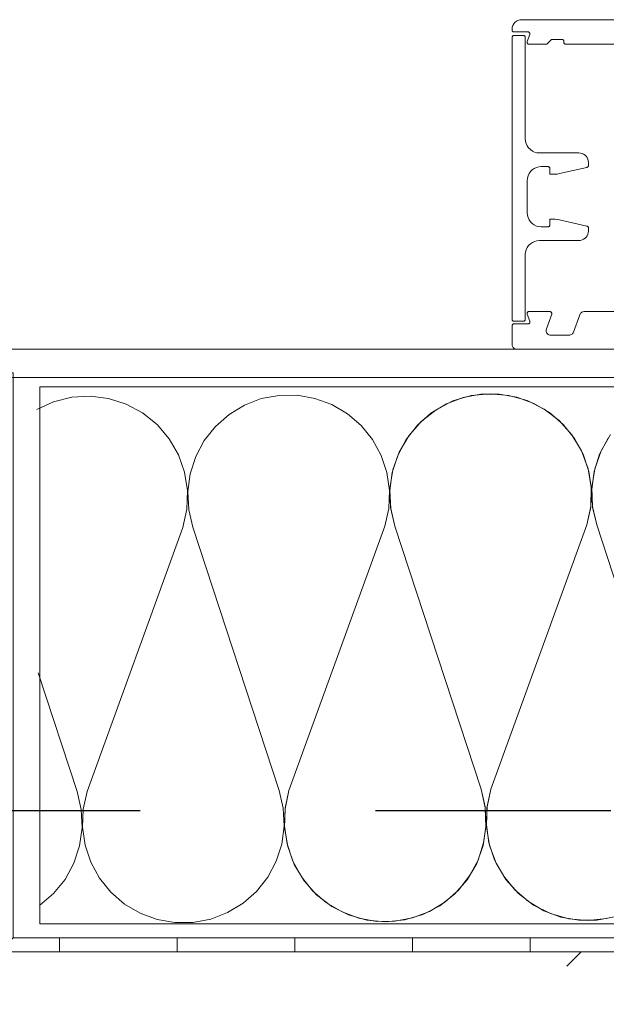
# Model space of a CAD drawing. Header units: metres. Extents: x 69 to 122.5, y -21.4 to -4.6.
# Tile 203 of 250: x 85.463 to 85.712, y -17.783 to -17.365. Entities that reach past the tile are written whole.
import ezdxf

# ---------------------------------------------------------------- set-up
doc = ezdxf.new("R2010")
doc.units = ezdxf.units.M
doc.header["$LTSCALE"] = 0.02
doc.linetypes.add('gestrichelt - 01', pattern=[2, 1, -1])
for name, color, linetype, lineweight in [('013_Beton und Stahlbetonarbeiten-330 Außenstützen', 7, 'Continuous', 25), ('013_Beton und Stahlbetonarbeiten-allg.', 7, 'Continuous', 13), ('026_Fensterarbeiten-330 allg.', 7, 'Continuous', 9), ('030_Sonnenschutzarbeiten-außen', 7, 'Continuous', 5), ('032_Metallarbeiten-Fenster', 7, 'Continuous', 5), ('Keine', 7, 'Continuous', 9)]:
    doc.layers.add(name, color=color, linetype=linetype, lineweight=lineweight)
doc.layers.add('014_Fassadenarbeiten-000 Aufsicht Betonfertigteile', color=7, linetype='Continuous', lineweight=9, true_color=0xc0c0c0)

msp = doc.modelspace()

# ---------------------------------------------------------------- linework, layer by layer
at = {"layer": '013_Beton und Stahlbetonarbeiten-330 Außenstützen', "color": 7, "linetype": 'gestrichelt - 01', "lineweight": 25}
msp.add_lwpolyline([(85.39379, -18.82112), (86.51379, -18.82112), (86.51379, -17.70112), (85.39379, -17.70112)], close=True, dxfattribs=at)
at = {"layer": '013_Beton und Stahlbetonarbeiten-allg.', "color": 251, "linetype": 'Continuous', "lineweight": 9, "true_color": 0x555555}
msp.add_line((85.69511, -17.76714), (85.70112, -17.76112), dxfattribs=at)
at = {"layer": '013_Beton und Stahlbetonarbeiten-allg.', "color": 7, "linetype": 'Continuous', "lineweight": 18}
msp.add_lwpolyline([(85.45379, -18.76112), (86.45379, -18.76112), (86.45379, -17.76112), (85.45379, -17.76112)], close=True, dxfattribs=at)
at = {"layer": '014_Fassadenarbeiten-000 Aufsicht Betonfertigteile', "color": 252, "lineweight": 18, "true_color": 0x888888}
msp.add_line((85.95379, -17.50512), (80.89346, -17.50512), dxfattribs=at)
at = {"layer": '026_Fensterarbeiten-330 allg.'}
msp.add_lwpolyline([(86.43649, -17.74912), (85.4711, -17.74912), (85.4711, -17.52112), (86.43649, -17.52112)], close=True, dxfattribs=at)
at = {"layer": '030_Sonnenschutzarbeiten-außen', "color": 8, "linetype": 'Continuous', "lineweight": 5, "true_color": 0x808080}
msp.add_line((85.67179, -17.50512), (80.89346, -17.50512), dxfattribs=at)
for points in [[(85.73779, -17.37552), (85.69459, -17.37552), (85.69459, -17.37552), (85.69444, -17.37552), (85.69429, -17.37548), (85.69416, -17.37542), (85.69403, -17.37534), (85.69392, -17.37523), (85.69384, -17.3751), (85.69378, -17.37496), (85.69375, -17.37482), (85.69374, -17.37466), (85.69377, -17.37452), (85.69377, -17.37452), (85.69379, -17.37437), (85.69379, -17.37423), (85.69376, -17.37409), (85.6937, -17.37395), (85.69362, -17.37383), (85.69353, -17.37372), (85.69341, -17.37364), (85.69328, -17.37357), (85.69314, -17.37353), (85.69299, -17.37352), (85.68859, -17.37352), (85.68683, -17.37529), (85.68683, -17.37529), (85.68673, -17.37537), (85.68663, -17.37543), (85.68651, -17.37548), (85.68639, -17.37551), (85.68626, -17.37552), (85.67894, -17.37552), (85.67894, -17.37552), (85.67878, -17.37551), (85.67864, -17.37546), (85.6785, -17.37539), (85.67838, -17.3753), (85.67828, -17.37518), (85.67821, -17.37505), (85.67816, -17.3749), (85.67814, -17.37475), (85.67815, -17.3746), (85.67818, -17.37445), (85.6793, -17.37139), (85.6793, -17.37139), (85.67933, -17.37125), (85.67934, -17.37109), (85.67932, -17.37094), (85.67928, -17.3708), (85.6792, -17.37066), (85.6791, -17.37055), (85.67898, -17.37045), (85.67884, -17.37038), (85.6787, -17.37034), (85.67854, -17.37032), (85.67259, -17.37032), (85.67259, -17.37032), (85.67244, -17.37031), (85.67229, -17.37026), (85.67215, -17.37019), (85.67203, -17.37009), (85.67193, -17.36997), (85.67186, -17.36984), (85.67186, -17.36984), (85.67179, -17.36906), (85.67188, -17.36829), (85.67212, -17.36755), (85.67249, -17.36687), (85.67299, -17.36627), (85.67359, -17.36578), (85.67428, -17.36542), (85.67502, -17.3652), (85.67579, -17.36512), (85.80779, -17.36512)], [(85.83179, -17.50512), (85.67379, -17.50512), (85.67379, -17.50512), (85.67345, -17.50509), (85.67311, -17.505), (85.67279, -17.50485), (85.67251, -17.50465), (85.67226, -17.50441), (85.67206, -17.50412), (85.67191, -17.50381), (85.67182, -17.50347), (85.67179, -17.50312), (85.67179, -17.49512), (85.67179, -17.49512), (85.67181, -17.49498), (85.67184, -17.49485), (85.6719, -17.49472), (85.67198, -17.49461), (85.67208, -17.49451), (85.67219, -17.49443), (85.67232, -17.49437), (85.67246, -17.49433), (85.67259, -17.49432), (85.67853, -17.49432), (85.67853, -17.49432), (85.67868, -17.49431), (85.67883, -17.49426), (85.67897, -17.49419), (85.67909, -17.4941), (85.67919, -17.49398), (85.67926, -17.49385), (85.67931, -17.4937), (85.67933, -17.49355), (85.67932, -17.4934), (85.67928, -17.49325), (85.67817, -17.49019), (85.67817, -17.49019), (85.67813, -17.49005), (85.67812, -17.48989), (85.67814, -17.48974), (85.67819, -17.4896), (85.67827, -17.48946), (85.67837, -17.48935), (85.67849, -17.48925), (85.67862, -17.48918), (85.67877, -17.48914), (85.67892, -17.48912), (85.68785, -17.48912), (85.68785, -17.48912), (85.688, -17.48914), (85.68815, -17.48918), (85.68829, -17.48925), (85.68841, -17.48935), (85.68851, -17.48946), (85.68858, -17.4896), (85.68863, -17.48974), (85.68865, -17.48989), (85.68864, -17.49005), (85.6886, -17.49019), (85.68633, -17.49644), (85.68633, -17.49644), (85.68624, -17.49681), (85.68621, -17.49719), (85.68626, -17.49757), (85.68638, -17.49793), (85.68657, -17.49827), (85.68682, -17.49856), (85.68712, -17.4988), (85.68746, -17.49898), (85.68783, -17.49908), (85.68821, -17.49912), (85.69595, -17.49912), (85.69595, -17.49912), (85.6963, -17.49909), (85.69664, -17.499), (85.69695, -17.49885), (85.69724, -17.49865), (85.69749, -17.49841), (85.69769, -17.49812), (85.69783, -17.49781), (85.70051, -17.49044), (85.70051, -17.49044), (85.70066, -17.49012), (85.70086, -17.48984), (85.70111, -17.48959), (85.70139, -17.48939), (85.70171, -17.48924), (85.70205, -17.48915), (85.70239, -17.48912), (85.80779, -17.48912)]]:
    msp.add_lwpolyline(points, dxfattribs=at)
msp.add_lwpolyline([(85.67819, -17.44712), (85.67829, -17.44816), (85.67856, -17.44917), (85.679, -17.45012), (85.6796, -17.45098), (85.68034, -17.45172), (85.68119, -17.45232), (85.68214, -17.45276), (85.68315, -17.45303), (85.68419, -17.45312), (85.68699, -17.45312), (85.68699, -17.45312), (85.68713, -17.45311), (85.68727, -17.45307), (85.68739, -17.45301), (85.68751, -17.45293), (85.68761, -17.45284), (85.68769, -17.45272), (85.68775, -17.45259), (85.68778, -17.45246), (85.68779, -17.45232), (85.68779, -17.44992), (85.6901, -17.44992), (85.6901, -17.44992), (85.69099, -17.44997), (85.69187, -17.45012), (85.70357, -17.45278), (85.70357, -17.45278), (85.70372, -17.45283), (85.70385, -17.4529), (85.70397, -17.453), (85.70406, -17.45312), (85.70414, -17.45326), (85.70418, -17.45341), (85.70419, -17.45356), (85.70419, -17.45492), (85.70419, -17.45492), (85.70413, -17.45562), (85.70395, -17.45629), (85.70366, -17.45692), (85.70326, -17.45749), (85.70277, -17.45799), (85.70219, -17.45839), (85.70156, -17.45868), (85.70089, -17.45886), (85.70019, -17.45892), (85.68339, -17.45892), (85.68339, -17.45892), (85.68235, -17.45901), (85.68134, -17.45928), (85.68039, -17.45973), (85.67954, -17.46032), (85.6788, -17.46106), (85.6782, -17.46192), (85.67776, -17.46287), (85.67749, -17.46388), (85.67739, -17.46492), (85.67739, -17.49238), (85.67739, -17.49238), (85.67738, -17.49252), (85.67735, -17.49266), (85.67729, -17.49278), (85.67721, -17.4929), (85.67711, -17.493), (85.67699, -17.49308), (85.67687, -17.49314), (85.67673, -17.49317), (85.67659, -17.49318), (85.67259, -17.49318), (85.67259, -17.49318), (85.67244, -17.49317), (85.67229, -17.49312), (85.67215, -17.49305), (85.67203, -17.49295), (85.67193, -17.49283), (85.67186, -17.49269), (85.67181, -17.49254), (85.67179, -17.49238), (85.67179, -17.37262), (85.67179, -17.37262), (85.67181, -17.37248), (85.67184, -17.37235), (85.6719, -17.37222), (85.67198, -17.37211), (85.67208, -17.37201), (85.67219, -17.37193), (85.67232, -17.37187), (85.67246, -17.37183), (85.67259, -17.37182), (85.67659, -17.37182), (85.67659, -17.37182), (85.67673, -17.37183), (85.67687, -17.37187), (85.67699, -17.37193), (85.67711, -17.37201), (85.67721, -17.37211), (85.67729, -17.37222), (85.67735, -17.37235), (85.67738, -17.37248), (85.67739, -17.37262), (85.67739, -17.41572), (85.67739, -17.41572), (85.67749, -17.41676), (85.67776, -17.41777), (85.6782, -17.41872), (85.6788, -17.41958), (85.67954, -17.42032), (85.68039, -17.42092), (85.68134, -17.42136), (85.68235, -17.42163), (85.68339, -17.42172), (85.70019, -17.42172), (85.70019, -17.42172), (85.70089, -17.42178), (85.70156, -17.42196), (85.70219, -17.42226), (85.70277, -17.42266), (85.70326, -17.42315), (85.70366, -17.42372), (85.70395, -17.42435), (85.70413, -17.42503), (85.70419, -17.42572), (85.70419, -17.42708), (85.70419, -17.42708), (85.70418, -17.42724), (85.70414, -17.42738), (85.70406, -17.42752), (85.70397, -17.42764), (85.70385, -17.42774), (85.70372, -17.42781), (85.70357, -17.42786), (85.69187, -17.43052), (85.69187, -17.43052), (85.69099, -17.43067), (85.6901, -17.43072), (85.68779, -17.43072), (85.68779, -17.42832), (85.68779, -17.42832), (85.68778, -17.42818), (85.68775, -17.42805), (85.68769, -17.42792), (85.68761, -17.42781), (85.68751, -17.42771), (85.68739, -17.42763), (85.68727, -17.42757), (85.68713, -17.42753), (85.68699, -17.42752), (85.68419, -17.42752), (85.68419, -17.42752), (85.68315, -17.42761), (85.68214, -17.42788), (85.68119, -17.42833), (85.68034, -17.42892), (85.6796, -17.42966), (85.679, -17.43052), (85.67856, -17.43147), (85.67829, -17.43248), (85.67819, -17.43352)], close=True, dxfattribs=at)
at = {"layer": '032_Metallarbeiten-Fenster', "color": 7, "linetype": 'Continuous', "lineweight": 9}
msp.add_lwpolyline([(86.66979, -17.51712), (85.23779, -17.51712), (85.23779, -17.50512), (86.66979, -17.50512)], close=True, dxfattribs=at)
for points in [[(86.17946, -17.76112), (85.45379, -17.76112), (85.45379, -17.52112), (85.33292, -17.52112)], [(85.7153, -17.74616), (85.70775, -17.74757), (85.70008, -17.74762), (85.69252, -17.7463), (85.68532, -17.74364), (85.6787, -17.73975), (85.6787, -17.73975), (85.67289, -17.73474), (85.66806, -17.72877), (85.66437, -17.72204), (85.66195, -17.71476), (85.66086, -17.70716), (85.66114, -17.69949), (85.66279, -17.69199), (85.70353, -17.57975), (85.70353, -17.57975), (85.70518, -17.57226), (85.70546, -17.56459), (85.70437, -17.55699), (85.70194, -17.54971), (85.69826, -17.54298), (85.69343, -17.53702), (85.68762, -17.53201), (85.68762, -17.53201), (85.681, -17.52812), (85.6738, -17.52547), (85.66624, -17.52414), (85.65857, -17.52419), (85.65103, -17.5256), (85.64386, -17.52833), (85.63729, -17.5323), (85.63729, -17.5323), (85.63154, -17.53738), (85.62678, -17.5434), (85.62317, -17.55018), (85.62083, -17.55748), (85.61983, -17.56509), (85.62021, -17.57276), (85.62194, -17.58023), (85.65859, -17.69202), (85.65859, -17.69202), (85.66033, -17.69949), (85.6607, -17.70716), (85.6597, -17.71477), (85.65736, -17.72208), (85.65375, -17.72886), (85.649, -17.73488), (85.64324, -17.73996), (85.64324, -17.73996), (85.63667, -17.74393), (85.6295, -17.74667), (85.62196, -17.74808), (85.61428, -17.74812), (85.60672, -17.7468), (85.59952, -17.74415), (85.59291, -17.74025), (85.59291, -17.74025), (85.58709, -17.73524), (85.58226, -17.72928), (85.57858, -17.72254), (85.57615, -17.71526), (85.57506, -17.70766), (85.57535, -17.69999), (85.57699, -17.6925), (85.61774, -17.58026), (85.61774, -17.58026), (85.61938, -17.57276), (85.61966, -17.56509), (85.61857, -17.5575), (85.61615, -17.55022), (85.61246, -17.54349), (85.60763, -17.53752), (85.60182, -17.53251), (85.60182, -17.53251), (85.59521, -17.52862), (85.58801, -17.52597), (85.58045, -17.52465), (85.57277, -17.52469), (85.56523, -17.5261), (85.55806, -17.52884), (85.5515, -17.53281), (85.5515, -17.53281), (85.54574, -17.53789), (85.54098, -17.54391), (85.53738, -17.55068), (85.53504, -17.55799), (85.53404, -17.5656), (85.53441, -17.57326), (85.53614, -17.58074), (85.57279, -17.69252), (85.57279, -17.69252), (85.57453, -17.7), (85.5749, -17.70767), (85.5739, -17.71528), (85.57156, -17.72259), (85.56796, -17.72936), (85.5632, -17.73538), (85.55745, -17.74046), (85.55745, -17.74046), (85.55088, -17.74443), (85.54371, -17.74717), (85.53616, -17.74858), (85.52849, -17.74863), (85.52093, -17.7473), (85.51372, -17.74465), (85.50711, -17.74076), (85.50711, -17.74076), (85.50129, -17.73575), (85.49647, -17.72978), (85.49278, -17.72305), (85.49036, -17.71577), (85.48927, -17.70817), (85.48955, -17.7005), (85.4912, -17.693), (85.53194, -17.58076), (85.53194, -17.58076), (85.53361, -17.57305), (85.53384, -17.56517), (85.53263, -17.55738), (85.53, -17.54994), (85.52606, -17.54311), (85.52093, -17.53712), (85.5148, -17.53217), (85.50785, -17.52843), (85.50035, -17.52602), (85.49252, -17.52503), (85.48465, -17.52548), (85.47699, -17.52738), (85.46981, -17.53064)], [(85.71194, -17.74696), (85.70392, -17.74777), (85.69589, -17.74706), (85.68814, -17.74486), (85.68094, -17.74125), (85.67454, -17.73635), (85.66917, -17.73034), (85.66501, -17.72344), (85.66223, -17.71588), (85.66091, -17.70793), (85.6611, -17.69987), (85.66279, -17.69199), (85.70353, -17.57975), (85.70353, -17.57975), (85.70523, -17.57188), (85.70541, -17.56382), (85.70409, -17.55587), (85.7013, -17.54832), (85.69715, -17.54141), (85.69178, -17.53541), (85.68538, -17.53051), (85.67818, -17.5269), (85.67043, -17.5247), (85.66241, -17.52399), (85.65439, -17.5248), (85.64667, -17.52709), (85.63951, -17.53078), (85.63317, -17.53575), (85.62787, -17.54182), (85.6238, -17.54877), (85.6211, -17.55636), (85.61987, -17.56432), (85.62015, -17.57238), (85.62194, -17.58023), (85.65859, -17.69202), (85.65859, -17.69202), (85.66038, -17.69988), (85.66066, -17.70793), (85.65943, -17.71589), (85.65674, -17.72349), (85.65267, -17.73044), (85.64737, -17.73651), (85.64103, -17.74148), (85.63387, -17.74518), (85.62614, -17.74747), (85.61812, -17.74827), (85.61009, -17.74756), (85.60234, -17.74536), (85.59514, -17.74175), (85.58874, -17.73686), (85.58337, -17.73085), (85.57922, -17.72394), (85.57643, -17.71638), (85.57511, -17.70843), (85.5753, -17.70038), (85.57699, -17.6925)], [(85.71258, -17.5429), (85.70897, -17.54967), (85.70663, -17.55698), (85.70563, -17.56459), (85.706, -17.57225), (85.70773, -17.57973), (85.74439, -17.69151)], [(85.71366, -17.54131), (85.70959, -17.54827), (85.7069, -17.55586), (85.70567, -17.56382), (85.70595, -17.57187), (85.70773, -17.57973), (85.74439, -17.69151)], [(85.47047, -17.64263), (85.487, -17.69303), (85.487, -17.69303), (85.48875, -17.70061), (85.4891, -17.70838), (85.48804, -17.71609), (85.4856, -17.72348), (85.48187, -17.7303), (85.47697, -17.73634), (85.47105, -17.7414)]]:
    msp.add_lwpolyline(points, dxfattribs=at)
at = {"layer": 'Keine', "color": 7, "linetype": 'Continuous', "lineweight": 9}
msp.add_lwpolyline([(86.17946, -17.75512), (85.45979, -17.75512), (85.45979, -17.51512), (85.33292, -17.51512)], dxfattribs=at)
for points in [[(85.45979, -17.75512), (85.45379, -17.76112), (85.47946, -17.76112), (85.47946, -17.75512)], [(85.52946, -17.76112), (85.47946, -17.76112), (85.47946, -17.75512), (85.52946, -17.75512)], [(85.57946, -17.76112), (85.52946, -17.76112), (85.52946, -17.75512), (85.57946, -17.75512)], [(85.62946, -17.76112), (85.57946, -17.76112), (85.57946, -17.75512), (85.62946, -17.75512)], [(85.67946, -17.76112), (85.62946, -17.76112), (85.62946, -17.75512), (85.67946, -17.75512)], [(85.72946, -17.76112), (85.67946, -17.76112), (85.67946, -17.75512), (85.72946, -17.75512)]]:
    msp.add_lwpolyline(points, close=True, dxfattribs=at)

doc.saveas('drawing.dxf')
